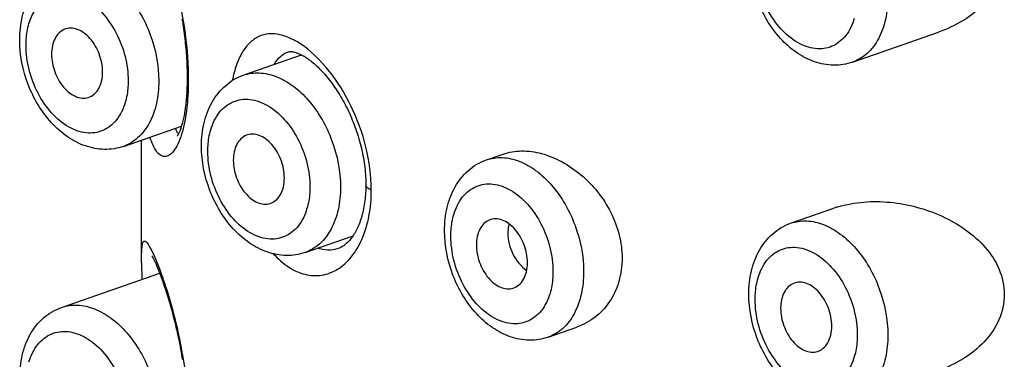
# Model space of a CAD drawing. Header units: millimetres. Extents: x 139 to 270, y -14 to 239.
# Tile 15 of 36: x 150.683 to 152.047, y 92.625 to 93.096. Entities that reach past the tile are written whole.
import ezdxf

# ---------------------------------------------------------------- set-up
doc = ezdxf.new("R2010")
doc.units = ezdxf.units.MM
doc.header["$LTSCALE"] = 23.1
doc.layers.get('0').update_dxf_attribs({"linetype": 'CONTINUOUS'})

msp = doc.modelspace()

# ---------------------------------------------------------------- linework, layer by layer
at = {"color": 7, "linetype": 'CONTINUOUS'}
for p, q in [((151.8364, 93.0367), (151.9558, 93.0783)), ((150.9928, 93.0187), (151.0735, 93.0468)), ((150.8267, 92.92), (150.9072, 92.9481)), ((150.8519, 92.7589), (150.8519, 92.9289)), ((151.3294, 92.9013), (151.3525, 92.9094)), ((151.7508, 92.8136), (151.8105, 92.8344)), ((151.0784, 92.7731), (151.1448, 92.7963)), ((150.8519, 92.7589), (150.8521, 92.7356)), ((150.7411, 92.6969), (150.8771, 92.7443)), ((151.415, 92.6558), (151.4547, 92.6697))]:
    msp.add_line(p, q, dxfattribs=at)
for points in [[(150.9079, 93.0969), (150.9084, 93.0934), (150.909, 93.09), (150.9095, 93.0865), (150.91, 93.083), (150.9105, 93.0795), (150.9109, 93.0761), (150.9114, 93.0727), (150.9118, 93.0692), (150.9122, 93.0658), (150.9125, 93.0624), (150.9129, 93.0591), (150.9132, 93.0557), (150.9135, 93.0524), (150.9137, 93.049), (150.914, 93.0457), (150.9142, 93.0424), (150.9144, 93.0391), (150.9146, 93.0359), (150.9147, 93.0326), (150.9148, 93.0294), (150.9149, 93.0262), (150.915, 93.0231), (150.9151, 93.02), (150.9151, 93.017), (150.9151, 93.0152)], [(151.0545, 93.0508), (151.0552, 93.051), (151.0558, 93.0511), (151.0565, 93.0512), (151.0572, 93.0513), (151.0579, 93.0514), (151.0587, 93.0514), (151.0595, 93.0513), (151.0604, 93.0513), (151.0613, 93.0511), (151.0623, 93.051), (151.0633, 93.0508), (151.0643, 93.0505), (151.0654, 93.0502), (151.0665, 93.0498), (151.0677, 93.0494), (151.0689, 93.049), (151.0701, 93.0484), (151.0714, 93.0479), (151.0727, 93.0472), (151.0741, 93.0465), (151.0755, 93.0457), (151.0769, 93.0449), (151.0784, 93.044), (151.0799, 93.043), (151.0815, 93.042), (151.083, 93.0409), (151.0846, 93.0397), (151.0862, 93.0385), (151.0878, 93.0372), (151.0895, 93.0359), (151.0912, 93.0344), (151.0929, 93.0329), (151.0946, 93.0314), (151.0963, 93.0297), (151.098, 93.028), (151.0998, 93.0262), (151.1015, 93.0244), (151.1033, 93.0224), (151.1051, 93.0204), (151.1069, 93.0184), (151.1086, 93.0163), (151.1104, 93.0141), (151.1122, 93.0118), (151.1139, 93.0095), (151.1157, 93.0072), (151.1174, 93.0048), (151.1191, 93.0023), (151.1208, 92.9998), (151.1225, 92.9973), (151.1242, 92.9946), (151.1259, 92.992), (151.1275, 92.9892), (151.1291, 92.9865), (151.1307, 92.9836), (151.1323, 92.9808), (151.1339, 92.9779), (151.1354, 92.9749), (151.1369, 92.9719), (151.1383, 92.9689), (151.1398, 92.9659), (151.1411, 92.9628), (151.1425, 92.9597), (151.1438, 92.9566), (151.1451, 92.9534), (151.1463, 92.9503), (151.1475, 92.9471), (151.1487, 92.9438), (151.1498, 92.9406), (151.1509, 92.9373), (151.1519, 92.934), (151.1529, 92.9307), (151.1538, 92.9274), (151.1547, 92.9241), (151.1556, 92.9208), (151.1564, 92.9175), (151.1571, 92.9142), (151.1578, 92.9109), (151.1585, 92.9076), (151.1591, 92.9043), (151.1597, 92.901), (151.1602, 92.8976), (151.1606, 92.8944), (151.161, 92.8911), (151.1614, 92.8878), (151.1617, 92.8846), (151.162, 92.8813), (151.1622, 92.8781), (151.1623, 92.875), (151.1624, 92.8718), (151.1625, 92.8687), (151.1625, 92.8668)], [(150.9151, 93.0152), (150.9151, 93.0136), (150.9151, 93.0106), (150.915, 93.0077), (150.9149, 93.0049), (150.9148, 93.002), (150.9147, 92.9992), (150.9146, 92.9964), (150.9144, 92.9937), (150.9143, 92.991), (150.9141, 92.9884), (150.9139, 92.9858), (150.9136, 92.9832), (150.9134, 92.9808), (150.9131, 92.9783), (150.9128, 92.976), (150.9125, 92.9737), (150.9122, 92.9714), (150.9119, 92.9692), (150.9115, 92.9671), (150.9112, 92.965), (150.9108, 92.9629), (150.9104, 92.9609), (150.91, 92.959), (150.9096, 92.9571), (150.9091, 92.9553), (150.9087, 92.9536), (150.9083, 92.9519), (150.9078, 92.9503), (150.9074, 92.9488), (150.9069, 92.9473), (150.9065, 92.946), (150.9061, 92.9447), (150.9056, 92.9435), (150.9052, 92.9423), (150.9048, 92.9413), (150.9044, 92.9403), (150.904, 92.9394), (150.9036, 92.9386), (150.9033, 92.9379), (150.9029, 92.9372), (150.9026, 92.9366), (150.9023, 92.936), (150.9021, 92.9356), (150.9018, 92.9352), (150.9016, 92.9348), (150.9014, 92.9346), (150.9013, 92.9344), (150.9012, 92.9342), (150.9011, 92.9342)], [(151.1625, 92.8668), (151.1625, 92.865), (151.1624, 92.862), (151.1623, 92.859), (151.1622, 92.856), (151.162, 92.8531), (151.1618, 92.8502), (151.1615, 92.8474), (151.1611, 92.8446), (151.1608, 92.8418), (151.1603, 92.8391), (151.1599, 92.8364), (151.1594, 92.8337), (151.1588, 92.8312), (151.1583, 92.8287), (151.1576, 92.8262), (151.157, 92.8238), (151.1563, 92.8214), (151.1556, 92.8191), (151.1548, 92.8168), (151.154, 92.8146), (151.1532, 92.8124), (151.1523, 92.8103), (151.1514, 92.8083), (151.1505, 92.8063), (151.1495, 92.8044), (151.1486, 92.8025), (151.1476, 92.8007), (151.1466, 92.799), (151.1455, 92.7974), (151.1445, 92.7958), (151.1435, 92.7943), (151.1424, 92.7929), (151.1413, 92.7915), (151.1402, 92.7901), (151.139, 92.7889), (151.1379, 92.7877), (151.1367, 92.7865), (151.1355, 92.7854), (151.1343, 92.7844), (151.1331, 92.7834), (151.1319, 92.7825), (151.1307, 92.7817), (151.1294, 92.7809), (151.1281, 92.7802), (151.1268, 92.7796), (151.1254, 92.779), (151.1243, 92.7786)], [(150.8661, 92.7686), (150.8661, 92.7686), (150.8661, 92.7686), (150.8662, 92.7685), (150.8662, 92.7684), (150.8664, 92.7682), (150.8665, 92.768), (150.8666, 92.7677), (150.8668, 92.7674), (150.867, 92.767), (150.8672, 92.7666), (150.8675, 92.7662), (150.8678, 92.7657), (150.8681, 92.7651), (150.8684, 92.7645), (150.8687, 92.7639), (150.8691, 92.7632), (150.8694, 92.7624), (150.8698, 92.7616), (150.8702, 92.7607), (150.8707, 92.7598), (150.8711, 92.7588), (150.8716, 92.7577), (150.8721, 92.7566), (150.8726, 92.7554), (150.8731, 92.7542), (150.8737, 92.7529), (150.8742, 92.7515), (150.8748, 92.7501), (150.8754, 92.7486), (150.876, 92.747), (150.8767, 92.7453), (150.8774, 92.7435), (150.8781, 92.7416), (150.8788, 92.7397), (150.8796, 92.7376), (150.8804, 92.7354), (150.8812, 92.7331), (150.882, 92.7307), (150.8829, 92.7283), (150.8837, 92.7257), (150.8846, 92.723), (150.8855, 92.7202), (150.8864, 92.7174), (150.8874, 92.7145), (150.8883, 92.7115), (150.8892, 92.7085), (150.8901, 92.7054), (150.891, 92.7023), (150.8919, 92.6992), (150.8928, 92.696), (150.8937, 92.6928), (150.8946, 92.6896), (150.8954, 92.6863), (150.8963, 92.683), (150.8971, 92.6797), (150.898, 92.6764), (150.8988, 92.673), (150.8996, 92.6697), (150.9004, 92.6663), (150.9011, 92.6628), (150.9019, 92.6594), (150.9026, 92.656), (150.9034, 92.6525), (150.9041, 92.6491), (150.9047, 92.6456), (150.9054, 92.6422), (150.906, 92.6387), (150.9067, 92.6352), (150.9073, 92.6318), (150.9079, 92.6283), (150.9084, 92.6248)]]:
    msp.add_lwpolyline(points, dxfattribs=at)
for centre, radius, start, end in [((151.8603, 92.6916), 0.1512, 107.1346, 109.2111), ((151.8611, 92.6888), 0.1541, 106.8856, 107.1403)]:
    msp.add_arc(centre, radius, start, end, dxfattribs=at)
at = {"color": 9, "linetype": 'CONTINUOUS'}
for points, knots in [([(150.8519, 93.2275), (150.8519, 93.2301), (150.8519, 93.2348), (150.8521, 93.2413), (150.8523, 93.2466), (150.8527, 93.2508), (150.8533, 93.2539), (150.854, 93.2561), (150.8551, 93.2575), (150.8567, 93.2577), (150.8581, 93.2566), (150.8597, 93.2548), (150.8616, 93.2521), (150.8646, 93.2469), (150.8689, 93.2382), (150.8773, 93.2183), (150.889, 93.1844), (150.9026, 93.1343), (150.9134, 93.0753), (150.9167, 93.0332), (150.9166, 93.0119)], [0, 0, 0, 0, 0.026754, 0.049173, 0.0675, 0.082036, 0.093075, 0.100879, 0.106042, 0.110254, 0.115968, 0.124297, 0.135526, 0.149697, 0.186976, 0.236807, 0.375178, 0.560123, 0.777954, 1, 1, 1, 1]), ([(151.839, 93.0974), (151.8364, 93.0888), (151.8307, 93.0765), (151.8186, 93.0644), (151.8083, 93.0582), (151.7968, 93.0551), (151.7802, 93.055), (151.7583, 93.0632), (151.7354, 93.083), (151.7169, 93.1104), (151.7048, 93.1425), (151.7017, 93.1654), (151.7017, 93.1767)], [0, 0, 0, 0, 0.11614, 0.168746, 0.219079, 0.268923, 0.320173, 0.432071, 0.56123, 0.704682, 0.854275, 1, 1, 1, 1]), ([(150.7411, 93.1656), (150.7481, 93.168), (150.7638, 93.1701), (150.7879, 93.1645), (150.8113, 93.151), (150.8406, 93.123), (150.8673, 93.0758), (150.8758, 93.0325), (150.8758, 93.0108)], [0, 0, 0, 0, 0.0961, 0.199429, 0.314269, 0.441237, 0.719438, 1, 1, 1, 1]), ([(150.696, 93.0901), (150.6986, 93.0987), (150.7044, 93.111), (150.7164, 93.1231), (150.7267, 93.1292), (150.7382, 93.1324), (150.7549, 93.1325), (150.7768, 93.1243), (150.7997, 93.1045), (150.8181, 93.0771), (150.8303, 93.045), (150.8334, 93.0221), (150.8334, 93.0108)], [0, 0, 0, 0, 0.11614, 0.168746, 0.219079, 0.268923, 0.320173, 0.432071, 0.56123, 0.704682, 0.854275, 1, 1, 1, 1]), ([(151.8855, 93.1274), (151.8855, 93.1169), (151.8836, 93.0967), (151.874, 93.0693), (151.8583, 93.0481), (151.8438, 93.0393), (151.8364, 93.0367)], [0, 0, 0, 0, 0.289538, 0.55088, 0.784395, 1, 1, 1, 1]), ([(150.6919, 93.0601), (150.6919, 93.0627), (150.6923, 93.0728), (150.6939, 93.0829), (150.696, 93.0901)], [0, 0, 0, 0, 0.260985, 1, 1, 1, 1]), ([(151.1701, 92.8598), (151.1702, 92.8797), (151.1647, 92.9199), (151.1443, 92.9758), (151.1151, 93.0232), (151.0857, 93.0536), (151.0613, 93.0689), (151.0445, 93.0752), (151.0285, 93.0767), (151.0137, 93.0729), (151.001, 93.0639), (150.9906, 93.0502), (150.9826, 93.0323), (150.9791, 93.0187), (150.9776, 93.0113)], [0, 0, 0, 0, 0.162518, 0.328445, 0.483495, 0.615212, 0.670239, 0.718108, 0.760296, 0.799698, 0.840266, 0.885758, 0.938672, 1, 1, 1, 1]), ([(150.8293, 92.9807), (150.8267, 92.9721), (150.8209, 92.9599), (150.8089, 92.9477), (150.7986, 92.9416), (150.7871, 92.9384), (150.7704, 92.9383), (150.7485, 92.9465), (150.7256, 92.9663), (150.7072, 92.9937), (150.695, 93.0258), (150.6919, 93.0488), (150.6919, 93.0601)], [0, 0, 0, 0, 0.11614, 0.168746, 0.219079, 0.268923, 0.320173, 0.432071, 0.56123, 0.704682, 0.854275, 1, 1, 1, 1]), ([(151.0357, 93.0336), (151.038, 93.0376), (151.0432, 93.0447), (151.0507, 93.0494), (151.0545, 93.0508)], [0, 0, 0, 0, 0.534163, 1, 1, 1, 1]), ([(150.8758, 93.0108), (150.8758, 93.0002), (150.8738, 92.98), (150.8643, 92.9527), (150.8485, 92.9315), (150.8341, 92.9226), (150.8267, 92.92)], [0, 0, 0, 0, 0.289538, 0.55088, 0.784395, 1, 1, 1, 1]), ([(150.8334, 93.0108), (150.8334, 93.0081), (150.833, 92.998), (150.8314, 92.9879), (150.8293, 92.9807)], [0, 0, 0, 0, 0.260985, 1, 1, 1, 1]), ([(150.9166, 93.0119), (150.9167, 92.9978), (150.9154, 92.9725), (150.9107, 92.9475), (150.9074, 92.9369)], [0, 0, 0, 0, 0.557701, 1, 1, 1, 1]), ([(150.9166, 93.0119), (150.9164, 93.0121), (150.9156, 93.0131), (150.9151, 93.0143), (150.9151, 93.0152)], [0, 0, 0, 0, 0.284174, 1, 1, 1, 1]), ([(150.9928, 93.0187), (150.9998, 93.0211), (151.0156, 93.0232), (151.0396, 93.0176), (151.063, 93.0041), (151.0923, 92.9761), (151.119, 92.9289), (151.1275, 92.8856), (151.1275, 92.8639)], [0, 0, 0, 0, 0.0961, 0.199429, 0.314269, 0.441237, 0.719438, 1, 1, 1, 1]), ([(150.9478, 92.9432), (150.9503, 92.9518), (150.9561, 92.9641), (150.9682, 92.9762), (150.9785, 92.9823), (150.9899, 92.9855), (151.0066, 92.9856), (151.0285, 92.9774), (151.0514, 92.9576), (151.0699, 92.9302), (151.082, 92.8981), (151.0851, 92.8752), (151.0851, 92.8639)], [0, 0, 0, 0, 0.11614, 0.168746, 0.219079, 0.268923, 0.320173, 0.432071, 0.56123, 0.704682, 0.854275, 1, 1, 1, 1]), ([(150.9032, 92.9378), (150.9022, 92.9384), (150.9005, 92.9409), (150.8995, 92.9436), (150.899, 92.9452)], [0, 0, 0, 0, 0.414099, 1, 1, 1, 1]), ([(150.9437, 92.9132), (150.9437, 92.9158), (150.944, 92.9259), (150.9456, 92.936), (150.9478, 92.9432)], [0, 0, 0, 0, 0.260985, 1, 1, 1, 1]), ([(150.9074, 92.9369), (150.9059, 92.9322), (150.9029, 92.924), (150.897, 92.914), (150.8909, 92.9076), (150.8839, 92.9052), (150.8772, 92.9078), (150.8719, 92.9137), (150.8672, 92.9223), (150.8648, 92.9291), (150.8636, 92.9329)], [0, 0, 0, 0, 0.194225, 0.342927, 0.452461, 0.535783, 0.616349, 0.716042, 0.843371, 1, 1, 1, 1]), ([(151.081, 92.8338), (151.0784, 92.8252), (151.0727, 92.813), (151.0606, 92.8008), (151.0503, 92.7947), (151.0388, 92.7915), (151.0221, 92.7914), (151.0002, 92.7996), (150.9774, 92.8194), (150.9589, 92.8468), (150.9468, 92.8789), (150.9437, 92.9019), (150.9437, 92.9132)], [0, 0, 0, 0, 0.11614, 0.168746, 0.219079, 0.268923, 0.320173, 0.432071, 0.56123, 0.704682, 0.854275, 1, 1, 1, 1]), ([(151.3294, 92.9013), (151.3364, 92.9038), (151.3521, 92.9059), (151.3762, 92.9003), (151.3996, 92.8867), (151.4289, 92.8588), (151.4556, 92.8116), (151.4641, 92.7682), (151.4641, 92.7465)], [0, 0, 0, 0, 0.0961, 0.199429, 0.314269, 0.441237, 0.719438, 1, 1, 1, 1]), ([(151.0344, 92.7713), (151.0407, 92.7644), (151.054, 92.7524), (151.0774, 92.7415), (151.1017, 92.7401), (151.1247, 92.7489), (151.1441, 92.7669), (151.1589, 92.7925), (151.1682, 92.8244), (151.1702, 92.8476), (151.1701, 92.8598)], [0, 0, 0, 0, 0.12589, 0.23699, 0.339758, 0.443791, 0.558271, 0.688754, 0.836555, 1, 1, 1, 1]), ([(151.1275, 92.8639), (151.1275, 92.8533), (151.1256, 92.8331), (151.116, 92.8058), (151.1003, 92.7846), (151.0858, 92.7757), (151.0784, 92.7731)], [0, 0, 0, 0, 0.289538, 0.55088, 0.784395, 1, 1, 1, 1]), ([(151.0851, 92.8639), (151.0851, 92.8612), (151.0848, 92.8511), (151.0831, 92.841), (151.081, 92.8338)], [0, 0, 0, 0, 0.260985, 1, 1, 1, 1]), ([(151.1701, 92.8598), (151.169, 92.8603), (151.1659, 92.8616), (151.1625, 92.8645), (151.1625, 92.8668)], [0, 0, 0, 0, 0.34003, 1, 1, 1, 1]), ([(151.2844, 92.8259), (151.2869, 92.8345), (151.2927, 92.8467), (151.3048, 92.8589), (151.3151, 92.865), (151.3265, 92.8682), (151.3432, 92.8683), (151.3651, 92.8601), (151.388, 92.8403), (151.4065, 92.8129), (151.4186, 92.7808), (151.4217, 92.7578), (151.4217, 92.7465)], [0, 0, 0, 0, 0.11614, 0.168746, 0.219079, 0.268923, 0.320173, 0.432071, 0.56123, 0.704682, 0.854275, 1, 1, 1, 1]), ([(151.2803, 92.7958), (151.2803, 92.7985), (151.2806, 92.8086), (151.2822, 92.8187), (151.2844, 92.8259)], [0, 0, 0, 0, 0.260985, 1, 1, 1, 1]), ([(151.7508, 92.8136), (151.7578, 92.816), (151.7736, 92.8182), (151.7976, 92.8125), (151.821, 92.799), (151.8504, 92.771), (151.877, 92.7239), (151.8855, 92.6805), (151.8855, 92.6588)], [0, 0, 0, 0, 0.0961, 0.199429, 0.314269, 0.441237, 0.719438, 1, 1, 1, 1]), ([(151.4176, 92.7165), (151.415, 92.7079), (151.4092, 92.6956), (151.3972, 92.6835), (151.3869, 92.6774), (151.3754, 92.6742), (151.3587, 92.6741), (151.3368, 92.6823), (151.3139, 92.7021), (151.2955, 92.7295), (151.2833, 92.7616), (151.2803, 92.7845), (151.2803, 92.7958)], [0, 0, 0, 0, 0.11614, 0.168746, 0.219079, 0.268923, 0.320173, 0.432071, 0.56123, 0.704682, 0.854275, 1, 1, 1, 1]), ([(150.8519, 92.7589), (150.8519, 92.7615), (150.8519, 92.7662), (150.8521, 92.7726), (150.8523, 92.7779), (150.8527, 92.7821), (150.8533, 92.7853), (150.854, 92.7875), (150.8551, 92.7889), (150.8567, 92.789), (150.8581, 92.7879), (150.8597, 92.7861), (150.8616, 92.7835), (150.8646, 92.7783), (150.8689, 92.7696), (150.8773, 92.7497), (150.889, 92.7158), (150.9026, 92.6657), (150.9134, 92.6067), (150.9167, 92.5645), (150.9166, 92.5432)], [0, 0, 0, 0, 0.026754, 0.049173, 0.0675, 0.082036, 0.093075, 0.100879, 0.106042, 0.110254, 0.115968, 0.124297, 0.135526, 0.149697, 0.186976, 0.236807, 0.375178, 0.560123, 0.777954, 1, 1, 1, 1]), ([(151.1243, 92.7786), (151.1198, 92.777), (151.1099, 92.7754), (151.1001, 92.7774), (151.0954, 92.7791)], [0, 0, 0, 0, 0.495703, 1, 1, 1, 1]), ([(151.7058, 92.7381), (151.7084, 92.7468), (151.7141, 92.759), (151.7262, 92.7711), (151.7365, 92.7773), (151.7479, 92.7804), (151.7646, 92.7806), (151.7865, 92.7723), (151.8094, 92.7526), (151.8279, 92.7251), (151.84, 92.6931), (151.8431, 92.6701), (151.8431, 92.6588)], [0, 0, 0, 0, 0.11614, 0.168746, 0.219079, 0.268923, 0.320173, 0.432071, 0.56123, 0.704682, 0.854275, 1, 1, 1, 1]), ([(151.4641, 92.7465), (151.4641, 92.736), (151.4621, 92.7158), (151.4526, 92.6884), (151.4368, 92.6672), (151.4224, 92.6584), (151.415, 92.6558)], [0, 0, 0, 0, 0.289538, 0.55088, 0.784395, 1, 1, 1, 1]), ([(151.4217, 92.7465), (151.4217, 92.7439), (151.4213, 92.7338), (151.4197, 92.7237), (151.4176, 92.7165)], [0, 0, 0, 0, 0.260985, 1, 1, 1, 1]), ([(151.7017, 92.7081), (151.7017, 92.7107), (151.702, 92.7208), (151.7037, 92.7309), (151.7058, 92.7381)], [0, 0, 0, 0, 0.260985, 1, 1, 1, 1]), ([(150.7411, 92.6969), (150.7481, 92.6994), (150.7638, 92.7015), (150.7879, 92.6958), (150.8113, 92.6823), (150.8406, 92.6544), (150.8673, 92.6072), (150.8758, 92.5638), (150.8758, 92.5421)], [0, 0, 0, 0, 0.0961, 0.199429, 0.314269, 0.441237, 0.719438, 1, 1, 1, 1]), ([(151.839, 92.6288), (151.8364, 92.6201), (151.8307, 92.6079), (151.8186, 92.5957), (151.8083, 92.5896), (151.7968, 92.5864), (151.7802, 92.5863), (151.7583, 92.5946), (151.7354, 92.6143), (151.7169, 92.6418), (151.7048, 92.6738), (151.7017, 92.6968), (151.7017, 92.7081)], [0, 0, 0, 0, 0.11614, 0.168746, 0.219079, 0.268923, 0.320173, 0.432071, 0.56123, 0.704682, 0.854275, 1, 1, 1, 1]), ([(150.696, 92.6215), (150.6986, 92.6301), (150.7044, 92.6423), (150.7164, 92.6545), (150.7267, 92.6606), (150.7382, 92.6638), (150.7549, 92.6639), (150.7768, 92.6557), (150.7997, 92.6359), (150.8181, 92.6085), (150.8303, 92.5764), (150.8334, 92.5534), (150.8334, 92.5421)], [0, 0, 0, 0, 0.11614, 0.168746, 0.219079, 0.268923, 0.320173, 0.432071, 0.56123, 0.704682, 0.854275, 1, 1, 1, 1]), ([(151.8855, 92.6588), (151.8855, 92.6482), (151.8836, 92.628), (151.874, 92.6007), (151.8583, 92.5795), (151.8438, 92.5707), (151.8364, 92.5681)], [0, 0, 0, 0, 0.289538, 0.55088, 0.784395, 1, 1, 1, 1]), ([(151.8431, 92.6588), (151.8431, 92.6562), (151.8428, 92.646), (151.8411, 92.6359), (151.839, 92.6288)], [0, 0, 0, 0, 0.260985, 1, 1, 1, 1])]:
    msp.add_open_spline(points, degree=3, knots=knots, dxfattribs=at)
at = {"color": 7, "linetype": 'CONTINUOUS'}
for points, knots in [([(151.8364, 93.0367), (151.8281, 93.0338), (151.8101, 93.031), (151.783, 93.0362), (151.7579, 93.0494), (151.728, 93.0761), (151.7012, 93.1214), (151.6929, 93.1632), (151.6929, 93.1841)], [0, 0, 0, 0, 0.112376, 0.226613, 0.345072, 0.469586, 0.733581, 1, 1, 1, 1]), ([(152.0467, 93.1836), (152.0467, 93.1716), (152.0412, 93.147), (152.0198, 93.1164), (151.9904, 93.0931), (151.9676, 93.0825), (151.9558, 93.0783)], [0, 0, 0, 0, 0.245297, 0.493512, 0.745357, 1, 1, 1, 1]), ([(150.6832, 93.0675), (150.6832, 93.0782), (150.6853, 93.0994), (150.6962, 93.1286), (150.7148, 93.1523), (150.732, 93.1624), (150.7411, 93.1656)], [0, 0, 0, 0, 0.267305, 0.520245, 0.762517, 1, 1, 1, 1]), ([(150.7452, 93.0823), (150.7425, 93.0812), (150.7372, 93.0776), (150.7315, 93.0695), (150.728, 93.0593), (150.7273, 93.0517), (150.7273, 93.0477)], [0, 0, 0, 0, 0.215711, 0.449951, 0.711385, 1, 1, 1, 1]), ([(150.798, 93.0231), (150.798, 93.0316), (150.7946, 93.0485), (150.7841, 93.0668), (150.7726, 93.0775), (150.7634, 93.0825), (150.754, 93.0844), (150.7479, 93.0833), (150.7452, 93.0823)], [0, 0, 0, 0, 0.281663, 0.560296, 0.686954, 0.801191, 0.903942, 1, 1, 1, 1]), ([(150.8267, 92.92), (150.8183, 92.9171), (150.8003, 92.9143), (150.7733, 92.9196), (150.7482, 92.9328), (150.7183, 92.9595), (150.6915, 93.0047), (150.6832, 93.0465), (150.6832, 93.0675)], [0, 0, 0, 0, 0.112376, 0.226613, 0.345072, 0.469586, 0.733581, 1, 1, 1, 1]), ([(150.7273, 93.0477), (150.7273, 93.0395), (150.7305, 93.0231), (150.7405, 93.0051), (150.7515, 92.9943), (150.7603, 92.989), (150.7694, 92.9865), (150.7754, 92.9871), (150.7781, 92.9879)], [0, 0, 0, 0, 0.279436, 0.55716, 0.684411, 0.799841, 0.903775, 1, 1, 1, 1]), ([(150.7781, 92.9879), (150.7811, 92.9888), (150.7869, 92.992), (150.7933, 93.0002), (150.7972, 93.0109), (150.798, 93.0189), (150.798, 93.0231)], [0, 0, 0, 0, 0.215634, 0.448412, 0.709602, 1, 1, 1, 1]), ([(150.9349, 92.9206), (150.9349, 92.9313), (150.9371, 92.9525), (150.948, 92.9817), (150.9666, 93.0054), (150.9837, 93.0155), (150.9928, 93.0187)], [0, 0, 0, 0, 0.267305, 0.520245, 0.762517, 1, 1, 1, 1]), ([(150.997, 92.9354), (150.9942, 92.9343), (150.9889, 92.9307), (150.9832, 92.9226), (150.9797, 92.9124), (150.979, 92.9048), (150.979, 92.9008)], [0, 0, 0, 0, 0.215711, 0.449951, 0.711385, 1, 1, 1, 1]), ([(151.0497, 92.8762), (151.0497, 92.8847), (151.0464, 92.9016), (151.0358, 92.9199), (151.0243, 92.9306), (151.0151, 92.9356), (151.0057, 92.9375), (150.9996, 92.9364), (150.997, 92.9354)], [0, 0, 0, 0, 0.281663, 0.560296, 0.686954, 0.801191, 0.903942, 1, 1, 1, 1]), ([(151.0784, 92.7731), (151.0701, 92.7702), (151.052, 92.7674), (151.025, 92.7727), (150.9999, 92.7859), (150.97, 92.8126), (150.9432, 92.8578), (150.9349, 92.8996), (150.9349, 92.9206)], [0, 0, 0, 0, 0.112376, 0.226613, 0.345072, 0.469586, 0.733581, 1, 1, 1, 1]), ([(151.3525, 92.9094), (151.3607, 92.9122), (151.3788, 92.9151), (151.4068, 92.9111), (151.4349, 92.8996), (151.4613, 92.8814), (151.4844, 92.8575), (151.5027, 92.8292), (151.5145, 92.7979), (151.5174, 92.7759), (151.5174, 92.7651)], [0, 0, 0, 0, 0.104404, 0.216488, 0.337531, 0.466299, 0.600139, 0.735806, 0.870024, 1, 1, 1, 1]), ([(150.979, 92.9008), (150.979, 92.8926), (150.9822, 92.8762), (150.9922, 92.8582), (151.0032, 92.8474), (151.012, 92.8421), (151.0211, 92.8396), (151.0271, 92.8402), (151.0299, 92.841)], [0, 0, 0, 0, 0.279436, 0.55716, 0.684411, 0.799841, 0.903775, 1, 1, 1, 1]), ([(151.2715, 92.8032), (151.2715, 92.814), (151.2737, 92.8351), (151.2845, 92.8643), (151.3032, 92.888), (151.3203, 92.8982), (151.3294, 92.9013)], [0, 0, 0, 0, 0.267305, 0.520245, 0.762517, 1, 1, 1, 1]), ([(151.0299, 92.841), (151.0328, 92.8419), (151.0387, 92.8451), (151.0451, 92.8533), (151.0489, 92.864), (151.0497, 92.872), (151.0497, 92.8762)], [0, 0, 0, 0, 0.215634, 0.448412, 0.709602, 1, 1, 1, 1]), ([(151.8164, 92.8363), (151.8395, 92.8433), (151.8772, 92.8458), (151.9256, 92.8369), (151.961, 92.8243), (151.9935, 92.8058), (152.0214, 92.7812), (152.0415, 92.7507), (152.0467, 92.7267), (152.0467, 92.715)], [0, 0, 0, 0, 0.24734, 0.374917, 0.503118, 0.630735, 0.756591, 0.879679, 1, 1, 1, 1]), ([(151.3863, 92.7589), (151.3863, 92.7673), (151.383, 92.7843), (151.3724, 92.8026), (151.3609, 92.8133), (151.3517, 92.8183), (151.3423, 92.8202), (151.3362, 92.8191), (151.3335, 92.818)], [0, 0, 0, 0, 0.281663, 0.560296, 0.686954, 0.801191, 0.903942, 1, 1, 1, 1]), ([(151.3335, 92.818), (151.3308, 92.8169), (151.3255, 92.8134), (151.3198, 92.8053), (151.3163, 92.795), (151.3156, 92.7875), (151.3156, 92.7835)], [0, 0, 0, 0, 0.215711, 0.449951, 0.711385, 1, 1, 1, 1]), ([(151.3608, 92.8128), (151.3605, 92.8117), (151.3596, 92.8075), (151.3592, 92.8031), (151.3592, 92.7998)], [0, 0, 0, 0, 0.243467, 1, 1, 1, 1]), ([(151.6929, 92.7155), (151.6929, 92.7263), (151.6951, 92.7474), (151.706, 92.7766), (151.7246, 92.8003), (151.7418, 92.8104), (151.7508, 92.8136)], [0, 0, 0, 0, 0.267305, 0.520245, 0.762517, 1, 1, 1, 1]), ([(151.415, 92.6558), (151.4066, 92.6529), (151.3886, 92.6501), (151.3616, 92.6553), (151.3365, 92.6685), (151.3066, 92.6952), (151.2798, 92.7405), (151.2715, 92.7823), (151.2715, 92.8032)], [0, 0, 0, 0, 0.112376, 0.226613, 0.345072, 0.469586, 0.733581, 1, 1, 1, 1]), ([(151.3592, 92.7998), (151.3592, 92.7899), (151.3643, 92.7699), (151.3773, 92.7539), (151.3853, 92.7481)], [0, 0, 0, 0, 0.501092, 1, 1, 1, 1]), ([(151.3156, 92.7835), (151.3156, 92.7753), (151.3188, 92.7588), (151.3288, 92.7409), (151.3398, 92.7301), (151.3486, 92.7247), (151.3577, 92.7223), (151.3637, 92.7229), (151.3664, 92.7237)], [0, 0, 0, 0, 0.279436, 0.55716, 0.684411, 0.799841, 0.903775, 1, 1, 1, 1]), ([(151.5174, 92.7651), (151.5174, 92.7543), (151.5146, 92.733), (151.5016, 92.7045), (151.4811, 92.6823), (151.4637, 92.6728), (151.4547, 92.6697)], [0, 0, 0, 0, 0.267496, 0.520908, 0.763254, 1, 1, 1, 1]), ([(151.3664, 92.7237), (151.3694, 92.7245), (151.3752, 92.7278), (151.3816, 92.736), (151.3855, 92.7467), (151.3863, 92.7547), (151.3863, 92.7589)], [0, 0, 0, 0, 0.215634, 0.448412, 0.709602, 1, 1, 1, 1]), ([(151.755, 92.7303), (151.7522, 92.7292), (151.747, 92.7257), (151.7412, 92.7176), (151.7378, 92.7073), (151.737, 92.6997), (151.737, 92.6958)], [0, 0, 0, 0, 0.215711, 0.449951, 0.711385, 1, 1, 1, 1]), ([(151.8078, 92.6711), (151.8078, 92.6796), (151.8044, 92.6965), (151.7939, 92.7148), (151.7823, 92.7255), (151.7731, 92.7306), (151.7637, 92.7325), (151.7577, 92.7314), (151.755, 92.7303)], [0, 0, 0, 0, 0.281663, 0.560296, 0.686954, 0.801191, 0.903942, 1, 1, 1, 1]), ([(151.8364, 92.5681), (151.8281, 92.5652), (151.8101, 92.5624), (151.783, 92.5676), (151.7579, 92.5808), (151.728, 92.6075), (151.7012, 92.6528), (151.6929, 92.6946), (151.6929, 92.7155)], [0, 0, 0, 0, 0.112376, 0.226613, 0.345072, 0.469586, 0.733581, 1, 1, 1, 1]), ([(152.0467, 92.715), (152.0467, 92.7029), (152.0412, 92.6784), (152.0198, 92.6478), (151.9904, 92.6245), (151.9676, 92.6138), (151.9558, 92.6097)], [0, 0, 0, 0, 0.245297, 0.493512, 0.745357, 1, 1, 1, 1]), ([(150.6832, 92.5988), (150.6832, 92.6096), (150.6853, 92.6307), (150.6962, 92.6599), (150.7148, 92.6836), (150.732, 92.6938), (150.7411, 92.6969)], [0, 0, 0, 0, 0.267305, 0.520245, 0.762517, 1, 1, 1, 1]), ([(151.737, 92.6958), (151.737, 92.6875), (151.7402, 92.6711), (151.7502, 92.6531), (151.7612, 92.6424), (151.77, 92.637), (151.7791, 92.6346), (151.7852, 92.6351), (151.7879, 92.6359)], [0, 0, 0, 0, 0.279436, 0.55716, 0.684411, 0.799841, 0.903775, 1, 1, 1, 1]), ([(151.7879, 92.6359), (151.7909, 92.6368), (151.7967, 92.64), (151.8031, 92.6482), (151.807, 92.659), (151.8078, 92.6669), (151.8078, 92.6711)], [0, 0, 0, 0, 0.215634, 0.448412, 0.709602, 1, 1, 1, 1])]:
    msp.add_open_spline(points, degree=3, knots=knots, dxfattribs=at)

doc.saveas('drawing.dxf')
